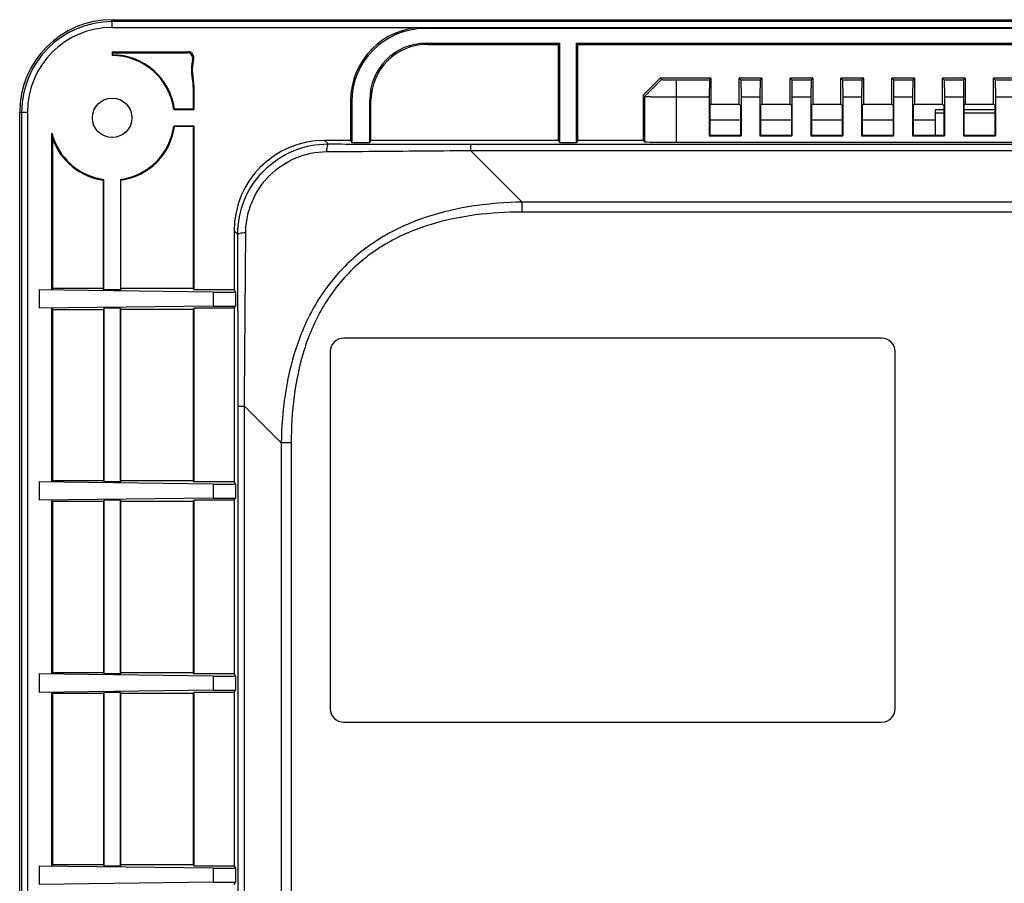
# Model space of a CAD drawing. Header units: millimetres. Extents: x -3986 to -2796, y 1863 to 2704.
# Tile 23 of 27: x -3234 to -3147, y 2532 to 2609. Entities that reach past the tile are written whole.
import ezdxf

# ---------------------------------------------------------------- set-up
doc = ezdxf.new("R2010")
doc.units = ezdxf.units.MM
doc.header["$LTSCALE"] = 65.395
doc.layers.add('CASE-RN07W-SHAPE', color=7, linetype='CONTINUOUS')
doc.layers.add('LCD_T750UX-R20_중국-SHAPE', color=7, linetype='CONTINUOUS')

msp = doc.modelspace()

# ---------------------------------------------------------------- linework, layer by layer
at = {"layer": 'CASE-RN07W-SHAPE', "color": 7, "linetype": 'Continuous'}
for p, q in [((-3225.970827, 2607.835877), (-3225.970827, 2608.519179)), ((-3225.970827, 2608.519179), (-3041.970827, 2608.519179)), ((-3041.970827, 2608.348966), (-3225.970827, 2608.348966)), ((-3225.970827, 2607.835877), (-3041.970827, 2607.835877)), ((-3198.270715, 2607.735518), (-3198.371074, 2607.835877)), ((-3068.970938, 2607.735518), (-3198.270715, 2607.735518)), ((-3225.970833, 2605.598715), (-3219.334428, 2605.598715)), ((-3225.970827, 2605.672027), (-3219.241186, 2605.672027)), ((-3225.970827, 2605.672027), (-3225.970826, 2605.340844)), ((-3198.171376, 2606.436236), (-3186.370827, 2606.436236)), ((-3198.071017, 2606.335877), (-3198.171376, 2606.436236)), ((-3198.071017, 2606.335877), (-3186.471185, 2606.335877)), ((-3186.471185, 2606.335877), (-3186.370827, 2606.436236)), ((-3186.471185, 2597.835877), (-3186.471185, 2606.335877)), ((-3186.370827, 2606.436236), (-3186.370827, 2597.635144)), ((-3184.770468, 2606.335877), (-3184.870827, 2606.436236)), ((-3184.870827, 2597.635144), (-3184.870827, 2606.436236)), ((-3184.870827, 2606.436236), (-3082.370827, 2606.436236)), ((-3184.770468, 2597.835877), (-3184.770468, 2606.335877)), ((-3184.770468, 2606.335877), (-3082.471185, 2606.335877)), ((-3218.804656, 2603.356776), (-3218.87721, 2603.345847)), ((-3178.970827, 2601.835649), (-3177.470598, 2603.335877)), ((-3177.352796, 2603.218075), (-3178.853025, 2601.717847)), ((-3177.470598, 2603.335877), (-3177.352796, 2603.218075)), ((-3172.970827, 2603.335877), (-3177.470598, 2603.335877)), ((-3176.053451, 2603.195788), (-3176.053451, 2597.670054)), ((-3176.053451, 2603.195788), (-3173.110916, 2603.195788)), ((-3173.110916, 2603.195788), (-3173.13665, 2601.695559)), ((-3172.970827, 2603.335877), (-3173.110916, 2603.195788)), ((-3172.970827, 2603.335877), (-3172.970827, 2601.047003)), ((-3168.470827, 2603.335877), (-3170.470827, 2603.335877)), ((-3170.470827, 2603.335877), (-3170.330737, 2603.195788)), ((-3170.470827, 2601.047003), (-3170.470827, 2603.335877)), ((-3170.330737, 2603.195788), (-3168.610916, 2603.195788)), ((-3170.330737, 2603.195788), (-3170.305003, 2601.695559)), ((-3168.610916, 2603.195788), (-3168.63665, 2601.695559)), ((-3168.470827, 2603.335877), (-3168.610916, 2603.195788)), ((-3168.470827, 2603.335877), (-3168.470827, 2601.047003)), ((-3163.970827, 2603.335877), (-3165.970827, 2603.335877)), ((-3165.970827, 2603.335877), (-3165.830737, 2603.195788)), ((-3165.970827, 2601.047003), (-3165.970827, 2603.335877)), ((-3165.830737, 2603.195788), (-3164.110916, 2603.195788)), ((-3165.830737, 2603.195788), (-3165.805003, 2601.695559)), ((-3164.110916, 2603.195788), (-3164.13665, 2601.695559)), ((-3163.970827, 2603.335877), (-3164.110916, 2603.195788)), ((-3163.970827, 2603.335877), (-3163.970827, 2601.047003)), ((-3159.470827, 2603.335877), (-3161.470827, 2603.335877)), ((-3161.470827, 2603.335877), (-3161.330737, 2603.195788)), ((-3161.470827, 2601.047003), (-3161.470827, 2603.335877)), ((-3161.330737, 2603.195788), (-3159.610916, 2603.195788)), ((-3161.330737, 2603.195788), (-3161.305003, 2601.695559)), ((-3159.610916, 2603.195788), (-3159.63665, 2601.695559)), ((-3159.470827, 2603.335877), (-3159.610916, 2603.195788)), ((-3159.470827, 2603.335877), (-3159.470827, 2601.047003)), ((-3154.970827, 2603.335877), (-3156.970827, 2603.335877)), ((-3156.970827, 2603.335877), (-3156.830737, 2603.195788)), ((-3156.970827, 2601.047003), (-3156.970827, 2603.335877)), ((-3156.830737, 2603.195788), (-3155.110916, 2603.195788)), ((-3156.830737, 2603.195788), (-3156.805003, 2601.695559)), ((-3155.110916, 2603.195788), (-3155.13665, 2601.695559)), ((-3154.970827, 2603.335877), (-3155.110916, 2603.195788)), ((-3154.970827, 2603.335877), (-3154.970827, 2601.047003)), ((-3150.470827, 2603.335877), (-3152.470827, 2603.335877)), ((-3152.470827, 2603.335877), (-3152.330737, 2603.195788)), ((-3152.470827, 2601.047003), (-3152.470827, 2603.335877)), ((-3152.330737, 2603.195788), (-3150.610916, 2603.195788)), ((-3152.330737, 2603.195788), (-3152.305003, 2601.695559)), ((-3150.610916, 2603.195788), (-3150.63665, 2601.695559)), ((-3150.470827, 2603.335877), (-3150.610916, 2603.195788)), ((-3150.470827, 2603.335877), (-3150.470827, 2601.047003)), ((-3145.970827, 2603.335877), (-3147.970827, 2603.335877)), ((-3147.970827, 2603.335877), (-3147.830737, 2603.195788)), ((-3147.970827, 2601.047003), (-3147.970827, 2603.335877)), ((-3147.830737, 2603.195788), (-3146.110916, 2603.195788)), ((-3147.830737, 2603.195788), (-3147.805003, 2601.695559)), ((-3218.712379, 2602.400681), (-3218.78569, 2602.393645)), ((-3218.78569, 2600.604461), (-3218.78569, 2602.393645)), ((-3218.712379, 2600.567808), (-3218.712379, 2602.400681)), ((-3204.770468, 2601.235766), (-3204.870827, 2601.336125)), ((-3204.870827, 2601.336125), (-3204.870827, 2597.835877)), ((-3204.770468, 2601.235766), (-3204.770468, 2597.635144)), ((-3203.070827, 2601.336068), (-3203.171185, 2601.436427)), ((-3203.171185, 2597.635144), (-3203.171185, 2601.436427)), ((-3203.070827, 2597.835877), (-3203.070827, 2601.336068)), ((-3178.970827, 2601.835649), (-3178.853025, 2601.717847)), ((-3178.970827, 2601.835649), (-3178.970827, 2597.835877)), ((-3178.853025, 2601.717847), (-3178.853025, 2597.718075)), ((-3176.053451, 2601.695559), (-3173.13665, 2601.695559)), ((-3173.13665, 2601.695559), (-3173.13665, 2598.236086)), ((-3170.305003, 2601.695559), (-3168.63665, 2601.695559)), ((-3170.305003, 2601.695559), (-3170.305003, 2598.236086)), ((-3168.63665, 2601.695559), (-3168.63665, 2598.236086)), ((-3165.805003, 2601.695559), (-3164.13665, 2601.695559)), ((-3165.805003, 2601.695559), (-3165.805003, 2598.236086)), ((-3164.13665, 2601.695559), (-3164.13665, 2598.236086)), ((-3161.305003, 2601.695559), (-3159.63665, 2601.695559)), ((-3161.305003, 2601.695559), (-3161.305003, 2598.236086)), ((-3159.63665, 2601.695559), (-3159.63665, 2598.236086)), ((-3156.805003, 2601.695559), (-3155.13665, 2601.695559)), ((-3156.805003, 2601.695559), (-3156.805003, 2598.236086)), ((-3155.13665, 2601.695559), (-3155.13665, 2598.236086)), ((-3152.305003, 2601.695559), (-3150.63665, 2601.695559)), ((-3152.305003, 2601.695559), (-3152.305003, 2598.236086)), ((-3150.63665, 2601.695559), (-3150.63665, 2598.236086)), ((-3147.805003, 2601.695559), (-3146.13665, 2601.695559)), ((-3147.805003, 2601.695559), (-3147.805003, 2598.236086)), ((-3220.514734, 2600.567808), (-3220.44575, 2600.604461)), ((-3220.514734, 2600.567808), (-3218.712379, 2600.567808)), ((-3218.78569, 2600.604461), (-3220.44575, 2600.604461)), ((-3218.712379, 2600.567808), (-3218.78569, 2600.604461)), ((-3173.087775, 2600.930054), (-3172.970827, 2601.047003)), ((-3173.087775, 2600.930054), (-3173.087775, 2598.28496)), ((-3172.970827, 2601.047003), (-3170.470827, 2601.047003)), ((-3170.353878, 2600.930054), (-3170.470827, 2601.047003)), ((-3170.353878, 2600.930054), (-3170.353878, 2598.28496)), ((-3168.587775, 2600.930054), (-3168.470827, 2601.047003)), ((-3168.587775, 2600.930054), (-3168.587775, 2598.28496)), ((-3168.470827, 2601.047003), (-3165.970827, 2601.047003)), ((-3165.853878, 2600.930054), (-3165.970827, 2601.047003)), ((-3165.853878, 2600.930054), (-3165.853878, 2598.28496)), ((-3164.087775, 2600.930054), (-3163.970827, 2601.047003)), ((-3164.087775, 2600.930054), (-3164.087775, 2598.28496)), ((-3163.970827, 2601.047003), (-3161.470827, 2601.047003)), ((-3161.353878, 2600.930054), (-3161.470827, 2601.047003)), ((-3161.353878, 2600.930054), (-3161.353878, 2598.28496)), ((-3159.587775, 2600.930054), (-3159.470827, 2601.047003)), ((-3159.587775, 2600.930054), (-3159.587775, 2598.28496)), ((-3159.470827, 2601.047003), (-3156.970827, 2601.047003)), ((-3156.853878, 2600.930054), (-3156.970827, 2601.047003)), ((-3156.853878, 2600.930054), (-3156.853878, 2598.28496)), ((-3155.087775, 2600.930054), (-3154.970827, 2601.047003)), ((-3155.087775, 2600.930054), (-3155.087775, 2598.28496)), ((-3154.970827, 2601.047003), (-3152.470827, 2601.047003)), ((-3152.353878, 2600.930054), (-3152.470827, 2601.047003)), ((-3152.353878, 2600.930054), (-3152.353878, 2598.28496)), ((-3150.587775, 2600.930054), (-3150.470827, 2601.047003)), ((-3150.587775, 2600.930054), (-3150.587775, 2598.28496)), ((-3150.470827, 2601.047003), (-3147.970827, 2601.047003)), ((-3147.853878, 2600.930054), (-3147.970827, 2601.047003)), ((-3147.853878, 2600.930054), (-3147.853878, 2598.28496)), ((-3234.154128, 2600.335877), (-3233.470827, 2600.335877)), ((-3234.154128, 2494.335877), (-3234.154128, 2600.335877)), ((-3233.983915, 2600.335877), (-3233.983915, 2494.335877)), ((-3233.470827, 2600.335877), (-3233.470827, 2494.335877)), ((-3220.44575, 2599.067294), (-3220.514734, 2599.103947)), ((-3218.712379, 2599.103947), (-3220.514734, 2599.103947)), ((-3218.78569, 2599.067294), (-3220.44575, 2599.067294)), ((-3218.712379, 2599.103947), (-3218.78569, 2599.067294)), ((-3218.78569, 2584.709677), (-3218.78569, 2599.067294)), ((-3218.712379, 2584.599697), (-3218.712379, 2599.103947)), ((-3231.306976, 2584.599697), (-3231.306976, 2598.483039)), ((-3231.233665, 2584.709677), (-3231.233665, 2597.986628)), ((-3204.870827, 2597.835877), (-3207.172045, 2597.835877)), ((-3206.855029, 2597.518862), (-3207.172045, 2597.835877)), ((-3204.870827, 2597.835877), (-3204.770468, 2597.635144)), ((-3203.070827, 2597.835877), (-3203.171185, 2597.635144)), ((-3186.471185, 2597.835877), (-3203.070827, 2597.835877)), ((-3186.471185, 2597.835877), (-3186.370827, 2597.635144)), ((-3184.770468, 2597.835877), (-3184.870827, 2597.635144)), ((-3178.970827, 2597.835877), (-3184.770468, 2597.835877)), ((-3178.970827, 2597.835877), (-3178.853025, 2597.718075)), ((-3173.087775, 2598.28496), (-3173.13665, 2598.236086)), ((-3173.13665, 2598.236086), (-3170.305003, 2598.236086)), ((-3173.087775, 2598.28496), (-3170.353878, 2598.28496)), ((-3170.353878, 2598.28496), (-3170.305003, 2598.236086)), ((-3168.587775, 2598.28496), (-3168.63665, 2598.236086)), ((-3168.63665, 2598.236086), (-3165.805003, 2598.236086)), ((-3168.587775, 2598.28496), (-3165.853878, 2598.28496)), ((-3165.853878, 2598.28496), (-3165.805003, 2598.236086)), ((-3164.087775, 2598.28496), (-3164.13665, 2598.236086)), ((-3164.13665, 2598.236086), (-3161.305003, 2598.236086)), ((-3164.087775, 2598.28496), (-3161.353878, 2598.28496)), ((-3161.353878, 2598.28496), (-3161.305003, 2598.236086)), ((-3159.587775, 2598.28496), (-3159.63665, 2598.236086)), ((-3159.63665, 2598.236086), (-3156.805003, 2598.236086)), ((-3159.587775, 2598.28496), (-3156.853878, 2598.28496)), ((-3156.853878, 2598.28496), (-3156.805003, 2598.236086)), ((-3155.087775, 2598.28496), (-3155.13665, 2598.236086)), ((-3155.13665, 2598.236086), (-3152.305003, 2598.236086)), ((-3155.087775, 2598.28496), (-3152.353878, 2598.28496)), ((-3152.353878, 2598.28496), (-3152.305003, 2598.236086)), ((-3150.587775, 2598.28496), (-3150.63665, 2598.236086)), ((-3150.63665, 2598.236086), (-3147.805003, 2598.236086)), ((-3150.587775, 2598.28496), (-3147.853878, 2598.28496)), ((-3147.853878, 2598.28496), (-3147.805003, 2598.236086)), ((-3204.770468, 2597.635144), (-3203.171185, 2597.635144)), ((-3194.267773, 2597.501553), (-3194.267773, 2596.944776)), ((-3194.267773, 2597.501553), (-3071.67388, 2597.501553)), ((-3194.267773, 2596.944776), (-3189.69399, 2592.370993)), ((-3194.267773, 2596.944776), (-3071.67388, 2596.944776)), ((-3186.370827, 2597.635144), (-3184.870827, 2597.635144)), ((-3176.053451, 2597.670054), (-3089.888202, 2597.670054)), ((-3226.73941, 2594.310801), (-3226.702757, 2594.379785)), ((-3226.73941, 2584.709677), (-3226.73941, 2594.310801)), ((-3226.702757, 2584.599697), (-3226.702757, 2594.379785)), ((-3225.238896, 2594.379785), (-3225.202243, 2594.310801)), ((-3225.238896, 2594.379785), (-3225.238896, 2584.599697)), ((-3225.202243, 2584.709677), (-3225.202243, 2594.310801)), ((-3189.69399, 2591.484851), (-3189.69399, 2592.370993)), ((-3076.247663, 2592.370993), (-3189.69399, 2592.370993)), ((-3076.247663, 2591.484851), (-3189.69399, 2591.484851)), ((-3214.850188, 2589.516457), (-3215.170827, 2589.837096)), ((-3215.170827, 2589.837096), (-3215.170827, 2584.599697)), ((-3231.233665, 2584.709677), (-3231.306976, 2584.599697)), ((-3226.73941, 2584.709677), (-3231.233665, 2584.709677)), ((-3226.73941, 2584.709677), (-3226.702757, 2584.599697)), ((-3225.202243, 2584.709677), (-3225.238896, 2584.599697)), ((-3218.78569, 2584.709677), (-3225.202243, 2584.709677)), ((-3218.712379, 2584.599697), (-3218.78569, 2584.709677)), ((-3232.417192, 2584.599697), (-3232.417192, 2582.972058)), ((-3217.039914, 2584.403302), (-3232.417192, 2584.599697)), ((-3225.238896, 2584.599697), (-3226.702757, 2584.599697)), ((-3215.170827, 2584.599697), (-3218.712379, 2584.599697)), ((-3217.039914, 2584.403302), (-3215.039914, 2584.403302)), ((-3217.039914, 2584.403302), (-3217.039914, 2583.168452)), ((-3215.170827, 2584.599697), (-3215.039914, 2584.403302)), ((-3215.039914, 2584.403302), (-3215.039914, 2583.168452)), ((-3217.039914, 2583.168452), (-3232.417192, 2582.972058)), ((-3231.233665, 2582.862077), (-3231.306976, 2582.972058)), ((-3231.306976, 2567.599697), (-3231.306976, 2582.972058)), ((-3226.702757, 2582.972058), (-3226.73941, 2582.862077)), ((-3225.238896, 2582.972058), (-3226.702757, 2582.972058)), ((-3226.702757, 2582.972058), (-3226.702757, 2567.599697)), ((-3225.238896, 2582.972058), (-3225.202243, 2582.862077)), ((-3225.238896, 2567.599697), (-3225.238896, 2582.972058)), ((-3218.712379, 2582.972058), (-3218.78569, 2582.862077)), ((-3215.170827, 2582.972058), (-3218.712379, 2582.972058)), ((-3218.712379, 2567.599697), (-3218.712379, 2582.972058)), ((-3217.039914, 2583.168452), (-3215.039914, 2583.168452)), ((-3215.170827, 2582.972058), (-3215.039914, 2583.168452)), ((-3215.170827, 2582.972058), (-3215.170827, 2567.599697)), ((-3231.233665, 2582.862077), (-3226.73941, 2582.862077)), ((-3231.233665, 2567.709677), (-3231.233665, 2582.862077)), ((-3226.73941, 2582.862077), (-3226.73941, 2567.709677)), ((-3218.78569, 2582.862077), (-3225.202243, 2582.862077)), ((-3225.202243, 2567.709677), (-3225.202243, 2582.862077)), ((-3218.78569, 2567.709677), (-3218.78569, 2582.862077)), ((-3157.870644, 2580.335877), (-3205.471009, 2580.335877)), ((-3206.670827, 2579.13606), (-3206.670827, 2547.535694)), ((-3156.670827, 2547.535694), (-3156.670827, 2579.13606)), ((-3214.825192, 2574.32197), (-3214.268415, 2574.32197)), ((-3214.825192, 2521.850241), (-3214.825192, 2574.32197)), ((-3214.268415, 2574.32197), (-3211.005714, 2571.059269)), ((-3214.268415, 2521.850241), (-3214.268415, 2574.32197)), ((-3210.119572, 2571.059269), (-3211.005714, 2571.059269)), ((-3211.005714, 2571.059269), (-3211.005714, 2525.112942)), ((-3210.119572, 2571.059269), (-3210.119572, 2525.112942)), ((-3232.417192, 2567.599697), (-3232.417192, 2565.972058)), ((-3217.039914, 2567.403302), (-3232.417192, 2567.599697)), ((-3231.233665, 2567.709677), (-3231.306976, 2567.599697)), ((-3226.73941, 2567.709677), (-3231.233665, 2567.709677)), ((-3226.73941, 2567.709677), (-3226.702757, 2567.599697)), ((-3225.238896, 2567.599697), (-3226.702757, 2567.599697)), ((-3225.202243, 2567.709677), (-3225.238896, 2567.599697)), ((-3218.78569, 2567.709677), (-3225.202243, 2567.709677)), ((-3218.712379, 2567.599697), (-3218.78569, 2567.709677)), ((-3215.170827, 2567.599697), (-3218.712379, 2567.599697)), ((-3217.039914, 2567.403302), (-3215.039914, 2567.403302)), ((-3217.039914, 2567.403302), (-3217.039914, 2566.168452)), ((-3215.170827, 2567.599697), (-3215.039914, 2567.403302)), ((-3215.039914, 2567.403302), (-3215.039914, 2566.168452)), ((-3217.039914, 2566.168452), (-3232.417192, 2565.972058)), ((-3231.233665, 2565.862077), (-3231.306976, 2565.972058)), ((-3231.306976, 2550.599697), (-3231.306976, 2565.972058)), ((-3226.73941, 2565.862077), (-3231.233665, 2565.862077)), ((-3231.233665, 2550.709677), (-3231.233665, 2565.862077)), ((-3226.702757, 2565.972058), (-3226.73941, 2565.862077)), ((-3226.73941, 2565.862077), (-3226.73941, 2550.709677)), ((-3225.238896, 2565.972058), (-3226.702757, 2565.972058)), ((-3226.702757, 2565.972058), (-3226.702757, 2550.599697)), ((-3225.238896, 2565.972058), (-3225.202243, 2565.862077)), ((-3225.238896, 2550.599697), (-3225.238896, 2565.972058)), ((-3225.202243, 2550.709677), (-3225.202243, 2565.862077)), ((-3218.78569, 2565.862077), (-3225.202243, 2565.862077)), ((-3218.712379, 2565.972058), (-3218.78569, 2565.862077)), ((-3218.78569, 2550.709677), (-3218.78569, 2565.862077)), ((-3215.170827, 2565.972058), (-3218.712379, 2565.972058)), ((-3218.712379, 2550.599697), (-3218.712379, 2565.972058)), ((-3217.039914, 2566.168452), (-3215.039914, 2566.168452)), ((-3215.170827, 2565.972058), (-3215.039914, 2566.168452)), ((-3215.170827, 2565.972058), (-3215.170827, 2550.599697)), ((-3231.233665, 2550.709677), (-3231.306976, 2550.599697)), ((-3226.73941, 2550.709677), (-3231.233665, 2550.709677)), ((-3226.73941, 2550.709677), (-3226.702757, 2550.599697)), ((-3225.202243, 2550.709677), (-3225.238896, 2550.599697)), ((-3218.78569, 2550.709677), (-3225.202243, 2550.709677)), ((-3218.712379, 2550.599697), (-3218.78569, 2550.709677)), ((-3232.417192, 2550.599697), (-3232.417192, 2548.972058)), ((-3217.039914, 2550.403302), (-3232.417192, 2550.599697)), ((-3225.238896, 2550.599697), (-3226.702757, 2550.599697)), ((-3215.170827, 2550.599697), (-3218.712379, 2550.599697)), ((-3217.039914, 2550.403302), (-3215.039914, 2550.403302)), ((-3217.039914, 2550.403302), (-3217.039914, 2549.168452)), ((-3215.170827, 2550.599697), (-3215.039914, 2550.403302)), ((-3215.039914, 2550.403302), (-3215.039914, 2549.168452)), ((-3217.039914, 2549.168452), (-3232.417192, 2548.972058)), ((-3231.233665, 2548.862077), (-3231.306976, 2548.972058)), ((-3231.306976, 2533.599697), (-3231.306976, 2548.972058)), ((-3226.702757, 2548.972058), (-3226.73941, 2548.862077)), ((-3225.238896, 2548.972058), (-3226.702757, 2548.972058)), ((-3226.702757, 2548.972058), (-3226.702757, 2533.599697)), ((-3225.238896, 2548.972058), (-3225.202243, 2548.862077)), ((-3225.238896, 2533.599697), (-3225.238896, 2548.972058)), ((-3218.712379, 2548.972058), (-3218.78569, 2548.862077)), ((-3215.170827, 2548.972058), (-3218.712379, 2548.972058)), ((-3218.712379, 2533.599697), (-3218.712379, 2548.972058)), ((-3217.039914, 2549.168452), (-3215.039914, 2549.168452)), ((-3215.170827, 2548.972058), (-3215.039914, 2549.168452)), ((-3215.170827, 2548.972058), (-3215.170827, 2533.599697)), ((-3226.73941, 2548.862077), (-3231.233665, 2548.862077)), ((-3231.233665, 2533.709677), (-3231.233665, 2548.862077)), ((-3226.73941, 2548.862077), (-3226.73941, 2533.709677)), ((-3218.78569, 2548.862077), (-3225.202243, 2548.862077)), ((-3225.202243, 2533.709677), (-3225.202243, 2548.862077)), ((-3218.78569, 2533.709677), (-3218.78569, 2548.862077)), ((-3205.471009, 2546.335877), (-3157.870644, 2546.335877)), ((-3232.417192, 2533.599697), (-3232.417192, 2531.972058)), ((-3217.039914, 2533.403302), (-3232.417192, 2533.599697)), ((-3231.233665, 2533.709677), (-3231.306976, 2533.599697)), ((-3226.73941, 2533.709677), (-3231.233665, 2533.709677)), ((-3226.73941, 2533.709677), (-3226.702757, 2533.599697)), ((-3225.238896, 2533.599697), (-3226.702757, 2533.599697)), ((-3225.202243, 2533.709677), (-3225.238896, 2533.599697)), ((-3218.78569, 2533.709677), (-3225.202243, 2533.709677)), ((-3218.712379, 2533.599697), (-3218.78569, 2533.709677)), ((-3215.170827, 2533.599697), (-3218.712379, 2533.599697)), ((-3217.039914, 2533.403302), (-3215.039914, 2533.403302)), ((-3217.039914, 2533.403302), (-3217.039914, 2532.168452)), ((-3215.170827, 2533.599697), (-3215.039914, 2533.403302)), ((-3215.039914, 2533.403302), (-3215.039914, 2532.168452)), ((-3217.039914, 2532.168452), (-3232.417192, 2531.972058)), ((-3217.039914, 2532.168452), (-3215.039914, 2532.168452)), ((-3215.170827, 2531.972058), (-3215.039914, 2532.168452))]:
    msp.add_line(p, q, dxfattribs=at)
msp.add_circle((-3225.970827, 2599.835877), 1.75, dxfattribs=at)
for centre, radius, start, end in [((-3225.970827, 2600.335877), 8.183301, 90, 180), ((-3225.970827, 2600.335877), 8.013088, 90, 180), ((-3225.970827, 2600.335877), 7.5, 90, 180), ((-3212.334463, 2596.791672), 11.250046, 127.87410304, 128.47818466), ((-3219.334372, 2605.098836), 0.499878, 346.94456218, 90.00640554), ((-3219.241131, 2605.172146), 0.49988, 345.73680862, 90.00630775), ((-3225.970827, 2599.835877), 5.578278, 7.9194884, 90.00006343), ((-3225.970827, 2599.835877), 5.504967, 7.640568, 89.99999913), ((-3213.283219, 2597.076219), 9.670758, 124.47025886, 125.12504169), ((-3223.796369, 2602.392545), 5.010679, 0.01257303, 10.96760448), ((-3223.723152, 2602.399568), 5.010773, 0.01272959, 11.01290683), ((-3225.970827, 2599.835877), 5.504967, 277.640568, 352.359432), ((-3225.970827, 2599.835877), 5.578278, 277.9194884, 352.0805116), ((-3225.970827, 2599.835877), 5.504967, 194.22608417, 262.359432), ((-3220.175084, 2599.873406), 11.218384, 187.11934596, 189.68238439), ((-3225.970827, 2599.835877), 5.578278, 199.3603928, 262.0805116)]:
    msp.add_arc(centre, radius, start, end, dxfattribs=at)
for centre, major_axis, ratio, start_param, end_param in [((-3198.370579, 2601.33563), (4.596544, -4.596544), 0.99992385, 2.356232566, 3.926952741), ((-3198.27022, 2601.235271), (-4.596544, 4.596544), 0.99992385, -0.785360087, 0.785360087), ((-3198.170995, 2601.436046), (-3.535803, 3.535803), 0.99992385, -0.785360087, 0.785360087), ((-3198.070636, 2601.335687), (3.535803, -3.535803), 0.99992385, 2.356232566, 3.926952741), ((-3207.169608, 2589.834659), (5.658578, -5.658578), 0.99969546, 2.356346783, 3.926838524), ((-3176.053451, 2597.718928), (2.8, 0), 0.017455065, -3.124139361, -1.570796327), ((-3205.470644, 2579.135694), (0.848787, -0.848787), 0.99969546, 2.356346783, 3.926838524), ((-3157.871009, 2579.135694), (0.848787, 0.848787), 0.99969546, -0.78524587, 0.78524587), ((-3205.470644, 2547.53606), (0.848787, 0.848787), 0.99969546, 2.356346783, 3.926838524), ((-3157.871009, 2547.53606), (0.848787, -0.848787), 0.99969546, -0.78524587, 0.78524587)]:
    msp.add_ellipse(centre, major_axis=major_axis, ratio=ratio, start_param=start_param, end_param=end_param, dxfattribs=at)
for points, knots in [([(-3218.847414, 2604.985916), (-3218.909485, 2604.7181), (-3218.978237, 2604.167988), (-3218.929571, 2603.615717), (-3218.87721, 2603.345847)], [0, 0, 0, 0, 0.50001103, 1, 1, 1, 1]), ([(-3218.756659, 2605.048987), (-3218.826574, 2604.773837), (-3218.906551, 2604.206452), (-3218.858947, 2603.635412), (-3218.804656, 2603.356776)], [0, 0, 0, 0, 0.500016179, 1, 1, 1, 1]), ([(-3177.352796, 2603.218075), (-3177.350767, 2603.216046), (-3177.33983, 2603.215975), (-3177.320439, 2603.212784), (-3177.287491, 2603.211467), (-3177.221823, 2603.20811), (-3177.112472, 2603.205205), (-3176.952833, 2603.201871), (-3176.759249, 2603.199273), (-3176.455681, 2603.196526), (-3176.217418, 2603.195788), (-3176.053451, 2603.195788)], [0, 0, 0, 0, 0.006622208, 0.022465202, 0.047488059, 0.081457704, 0.174925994, 0.299388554, 0.450178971, 0.621611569, 1, 1, 1, 1]), ([(-3178.853025, 2601.717847), (-3178.847561, 2601.715311), (-3178.825884, 2601.716325), (-3178.782682, 2601.712208), (-3178.712528, 2601.711396), (-3178.617955, 2601.708913), (-3178.498978, 2601.707173), (-3178.295609, 2601.704457), (-3177.991177, 2601.701701), (-3177.574179, 2601.699026), (-3177.100072, 2601.697056), (-3176.586738, 2601.695832), (-3176.233455, 2601.695559), (-3176.053451, 2601.695559)], [0, 0, 0, 0, 0.006453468, 0.022233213, 0.047223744, 0.081177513, 0.123789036, 0.174645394, 0.299135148, 0.449972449, 0.621466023, 0.807130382, 1, 1, 1, 1]), ([(-3214.850188, 2589.516457), (-3214.853052, 2590.553455), (-3214.445043, 2592.657454), (-3212.670034, 2595.325224), (-3210.003948, 2597.109356), (-3207.895341, 2597.521259), (-3206.855029, 2597.518862)], [0, 0, 0, 0, 0.248996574, 0.499456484, 0.7502082, 1, 1, 1, 1]), ([(-3206.855029, 2597.518862), (-3206.864093, 2597.517834), (-3206.884447, 2597.501274), (-3206.917148, 2597.436792), (-3206.950664, 2597.302721), (-3206.980895, 2597.092767), (-3206.993504, 2596.929239), (-3206.998395, 2596.838573)], [0, 0, 0, 0, 0.038589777, 0.100536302, 0.307437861, 0.61587687, 1, 1, 1, 1]), ([(-3206.998395, 2596.838573), (-3205.942768, 2596.846363), (-3201.699202, 2596.878661), (-3197.455666, 2596.91497), (-3194.267773, 2596.944776)], [0, 0, 0, 0, 0.248759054, 1, 1, 1, 1]), ([(-3206.855029, 2597.518862), (-3205.811488, 2597.516057), (-3201.615743, 2597.506103), (-3197.419985, 2597.501553), (-3194.267773, 2597.501553)], [0, 0, 0, 0, 0.248714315, 1, 1, 1, 1]), ([(-3214.143265, 2589.688381), (-3214.136794, 2590.610764), (-3213.753698, 2592.479389), (-3212.163628, 2594.845646), (-3209.798474, 2596.444749), (-3207.924572, 2596.831717), (-3206.998395, 2596.838573)], [0, 0, 0, 0, 0.248686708, 0.49930061, 0.750289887, 1, 1, 1, 1]), ([(-3189.69399, 2592.370993), (-3191.114864, 2592.344164), (-3193.957316, 2592.130998), (-3198.133251, 2591.190317), (-3202.063717, 2589.464866), (-3205.480443, 2586.84657), (-3208.099037, 2583.429921), (-3209.824841, 2579.499239), (-3210.765678, 2575.32295), (-3210.978882, 2572.480244), (-3211.005714, 2571.059269)], [0, 0, 0, 0, 0.125095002, 0.250135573, 0.375097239, 0.499981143, 0.62487006, 0.749842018, 0.874896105, 1, 1, 1, 1]), ([(-3189.69399, 2591.484851), (-3191.067313, 2591.484839), (-3193.817493, 2591.332351), (-3197.869777, 2590.501081), (-3201.694954, 2588.892986), (-3205.015748, 2586.381877), (-3207.527169, 2583.061166), (-3209.135623, 2579.235765), (-3209.967037, 2575.183122), (-3210.119558, 2572.43269), (-3210.119572, 2571.059269)], [0, 0, 0, 0, 0.125107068, 0.250155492, 0.375114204, 0.499980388, 0.624852, 0.749821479, 0.874884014, 1, 1, 1, 1]), ([(-3214.850188, 2589.516457), (-3214.847735, 2589.54229), (-3214.768885, 2589.592414), (-3214.62905, 2589.630161), (-3214.405743, 2589.669027), (-3214.237191, 2589.682888), (-3214.143265, 2589.688381)], [0, 0, 0, 0, 0.104681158, 0.313322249, 0.620447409, 1, 1, 1, 1]), ([(-3214.825192, 2574.32197), (-3214.825192, 2575.595034), (-3214.82743, 2580.659871), (-3214.838024, 2585.724703), (-3214.850188, 2589.516457)], [0, 0, 0, 0, 0.251353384, 1, 1, 1, 1]), ([(-3214.268415, 2574.32197), (-3214.25638, 2575.609119), (-3214.210145, 2580.731218), (-3214.170102, 2585.853372), (-3214.143265, 2589.688381)], [0, 0, 0, 0, 0.251293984, 1, 1, 1, 1])]:
    msp.add_open_spline(points, degree=3, knots=knots, dxfattribs=at)
at = {"layer": 'LCD_T750UX-R20_중국-SHAPE', "color": 7, "linetype": 'Continuous'}
for p, q in [((-3152.353878, 2600.545877), (-3153.120827, 2600.545877)), ((-3153.120827, 2600.545877), (-3153.120827, 2598.28496)), ((-3147.853878, 2600.545877), (-3150.587775, 2600.545877)), ((-3173.087775, 2599.645877), (-3170.353878, 2599.645877)), ((-3168.587775, 2599.645877), (-3165.853878, 2599.645877)), ((-3164.087775, 2599.645877), (-3161.353878, 2599.645877)), ((-3159.587775, 2599.645877), (-3156.853878, 2599.645877)), ((-3155.087775, 2599.645877), (-3153.120827, 2599.645877)), ((-3152.353878, 2600.233387), (-3153.120827, 2600.233387)), ((-3147.853878, 2600.233387), (-3150.587775, 2600.233387))]:
    msp.add_line(p, q, dxfattribs=at)

doc.saveas('drawing.dxf')
